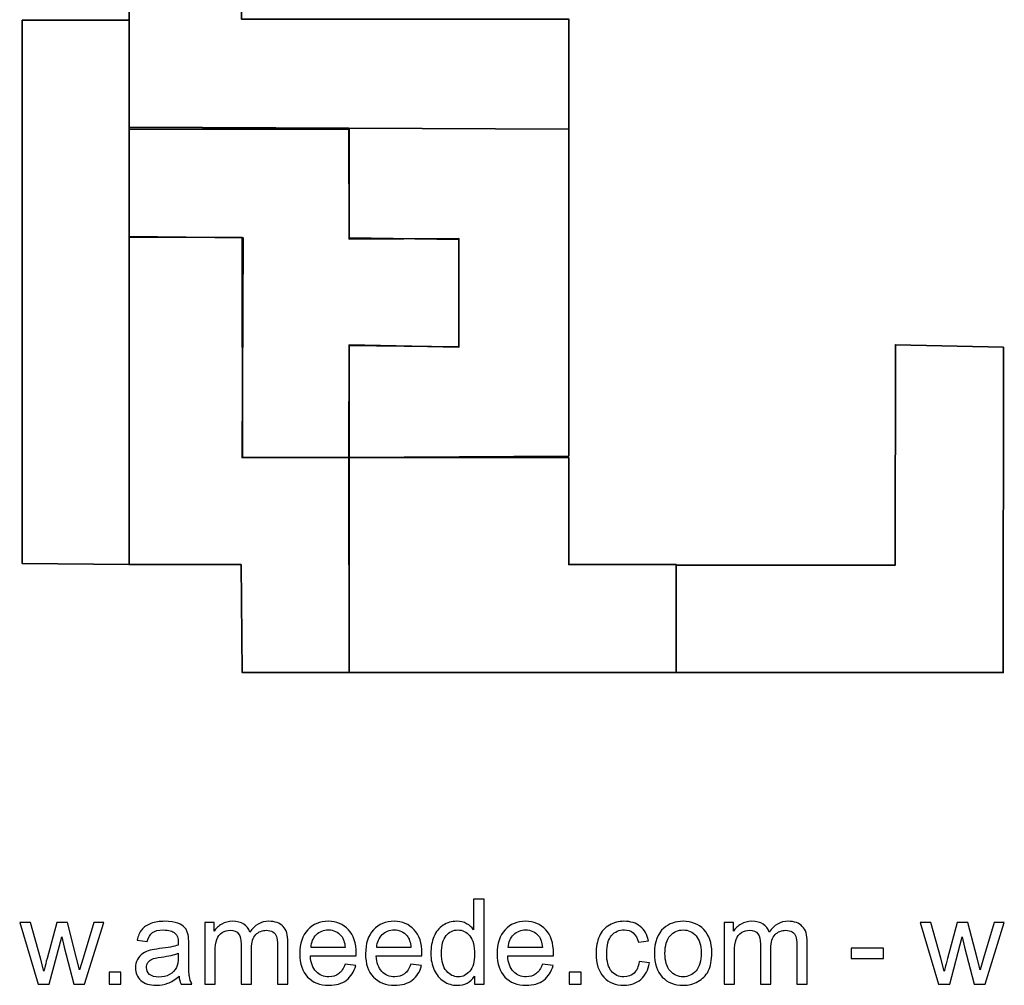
# Model space of a CAD drawing. Header units: centimetres. Extents: x -19.7 to 20, y -18.3 to 22.4.
# Tile 2 of 65: x -6.8 to 0.2, y -18.3 to -11.3. Entities that reach past the tile are written whole.
import ezdxf

# ---------------------------------------------------------------- set-up
doc = ezdxf.new("R2010")
doc.units = ezdxf.units.CM
doc.header["$MEASUREMENT"] = 0
doc.layers.add('Layer 1', color=7, linetype='Continuous')

msp = doc.modelspace()

# ---------------------------------------------------------------- linework, layer by layer
at = {"layer": 'Layer 1', "color": 36, "lineweight": 35}
for points, knots in [([(-5.23988, -10.56087), (-5.23988, -10.56087), (-6.04382, -10.56087), (-6.04382, -10.56087), (-6.04382, -10.56087), (-6.04382, -10.56087), (-6.04382, -12.10593), (-6.04382, -12.10593), (-6.04382, -12.10593), (-6.04382, -12.10593), (-2.89585, -12.12223), (-2.89585, -12.12223), (-2.89585, -12.12223), (-2.89585, -12.12223), (-2.89585, -11.33352), (-2.89585, -11.33352), (-2.89585, -11.33352), (-2.89585, -11.33352), (-5.23988, -11.33352), (-5.23988, -11.33352), (-5.23988, -11.33352), (-5.23988, -11.33352), (-5.23988, -10.56087), (-5.23988, -10.56087)], [0, 0, 0, 0, 0.1428571, 0.1428571, 0.1428571, 0.1428571, 0.2857143, 0.2857143, 0.2857143, 0.2857143, 0.4285714, 0.4285714, 0.4285714, 0.4285714, 0.5714286, 0.5714286, 0.5714286, 0.5714286, 0.7142857, 0.7142857, 0.7142857, 0.7142857, 1, 1, 1, 1]), ([(-6.04382, -11.34156), (-6.04382, -11.34156), (-6.80925, -11.34156), (-6.80925, -11.34156), (-6.80925, -11.34156), (-6.80925, -11.34156), (-6.80925, -15.23126), (-6.80925, -15.23126), (-6.80925, -15.23126), (-6.80925, -15.23126), (-6.04383, -15.23821), (-6.04383, -15.23821), (-6.04383, -15.23821), (-6.04383, -15.23821), (-6.04382, -11.34156), (-6.04382, -11.34156)], [0, 0, 0, 0, 0.2, 0.2, 0.2, 0.2, 0.4, 0.4, 0.4, 0.4, 0.6, 0.6, 0.6, 0.6, 1, 1, 1, 1]), ([(-6.04382, -12.12223), (-6.04382, -12.12223), (-4.46984, -12.12223), (-4.46984, -12.12223), (-4.46984, -12.12223), (-4.46984, -12.12223), (-4.46843, -12.90755), (-4.46843, -12.90755), (-4.46843, -12.90755), (-4.46843, -12.90755), (-3.68212, -12.90445), (-3.68212, -12.90445), (-3.68212, -12.90445), (-3.68212, -12.90445), (-3.68212, -13.68155), (-3.68212, -13.68155), (-3.68212, -13.68155), (-3.68212, -13.68155), (-4.46843, -13.66624), (-4.46843, -13.66624), (-4.46843, -13.66624), (-4.46843, -13.66624), (-4.46984, -14.47198), (-4.46984, -14.47198), (-4.46984, -14.47198), (-4.46984, -14.47198), (-5.23522, -14.47197), (-5.23522, -14.47197), (-5.23522, -14.47197), (-5.23522, -14.47197), (-5.22785, -12.89844), (-5.22785, -12.89844), (-5.22785, -12.89844), (-5.22785, -12.89844), (-6.04382, -12.88849), (-6.04382, -12.88849), (-6.04382, -12.88849), (-6.04382, -12.88849), (-6.04382, -12.12223), (-6.04382, -12.12223)], [0, 0, 0, 0, 0.0909091, 0.0909091, 0.0909091, 0.0909091, 0.1818182, 0.1818182, 0.1818182, 0.1818182, 0.2727273, 0.2727273, 0.2727273, 0.2727273, 0.3636364, 0.3636364, 0.3636364, 0.3636364, 0.4545455, 0.4545455, 0.4545455, 0.4545455, 0.5454545, 0.5454545, 0.5454545, 0.5454545, 0.6363636, 0.6363636, 0.6363636, 0.6363636, 0.7272727, 0.7272727, 0.7272727, 0.7272727, 0.8181818, 0.8181818, 0.8181818, 0.8181818, 1, 1, 1, 1]), ([(-4.46842, -12.12223), (-4.46842, -12.12223), (-4.46842, -12.89986), (-4.46842, -12.89986), (-4.46842, -12.89986), (-4.46842, -12.89986), (-3.68211, -12.90995), (-3.68211, -12.90995), (-3.68211, -12.90995), (-3.68211, -12.90995), (-3.68211, -13.67992), (-3.68211, -13.67992), (-3.68211, -13.67992), (-3.68211, -13.67992), (-4.46842, -13.67015), (-4.46842, -13.67015), (-4.46842, -13.67015), (-4.46842, -13.67015), (-4.46842, -14.47198), (-4.46842, -14.47198), (-4.46842, -14.47198), (-4.46842, -14.47198), (-2.89585, -14.46171), (-2.89585, -14.46171), (-2.89585, -14.46171), (-2.89585, -14.46171), (-2.89585, -12.12223), (-2.89585, -12.12223)], [0, 0, 0, 0, 0.125, 0.125, 0.125, 0.125, 0.25, 0.25, 0.25, 0.25, 0.375, 0.375, 0.375, 0.375, 0.5, 0.5, 0.5, 0.5, 0.625, 0.625, 0.625, 0.625, 0.75, 0.75, 0.75, 0.75, 1, 1, 1, 1]), ([(-5.23388, -12.89788), (-5.23388, -12.89788), (-6.04382, -12.894), (-6.04382, -12.894), (-6.04382, -12.894), (-6.04382, -12.894), (-6.04382, -15.23821), (-6.04382, -15.23821), (-6.04382, -15.23821), (-6.04382, -15.23821), (-5.24238, -15.23821), (-5.24238, -15.23821), (-5.24238, -15.23821), (-5.24238, -15.23821), (-5.23324, -16.01099), (-5.23324, -16.01099), (-5.23324, -16.01099), (-5.23324, -16.01099), (-4.46842, -16.01043), (-4.46842, -16.01043), (-4.46842, -16.01043), (-4.46842, -16.01043), (-4.46842, -14.47198), (-4.46842, -14.47198), (-4.46842, -14.47198), (-4.46842, -14.47198), (-5.23088, -14.47197), (-5.23088, -14.47197), (-5.23088, -14.47197), (-5.23088, -14.47197), (-5.23388, -12.89788), (-5.23388, -12.89788)], [0, 0, 0, 0, 0.1111111, 0.1111111, 0.1111111, 0.1111111, 0.2222222, 0.2222222, 0.2222222, 0.2222222, 0.3333333, 0.3333333, 0.3333333, 0.3333333, 0.4444444, 0.4444444, 0.4444444, 0.4444444, 0.5555556, 0.5555556, 0.5555556, 0.5555556, 0.6666667, 0.6666667, 0.6666667, 0.6666667, 0.7777778, 0.7777778, 0.7777778, 0.7777778, 1, 1, 1, 1]), ([(-2.12595, -15.24149), (-2.12595, -15.24149), (-0.55814, -15.24149), (-0.55814, -15.24149), (-0.55814, -15.24149), (-0.55814, -15.24149), (-0.55648, -13.66401), (-0.55648, -13.66401), (-0.55648, -13.66401), (-0.55648, -13.66401), (0.21649, -13.68295), (0.21649, -13.68295), (0.21649, -13.68295), (0.21649, -13.68295), (0.21448, -16.01099), (0.21448, -16.01099), (0.21448, -16.01099), (0.21448, -16.01099), (-2.12595, -16.01099), (-2.12595, -16.01099), (-2.12595, -16.01099), (-2.12595, -16.01099), (-2.12595, -15.24149), (-2.12595, -15.24149)], [0, 0, 0, 0, 0.1428571, 0.1428571, 0.1428571, 0.1428571, 0.2857143, 0.2857143, 0.2857143, 0.2857143, 0.4285714, 0.4285714, 0.4285714, 0.4285714, 0.5714286, 0.5714286, 0.5714286, 0.5714286, 0.7142857, 0.7142857, 0.7142857, 0.7142857, 1, 1, 1, 1]), ([(-2.89586, -14.47197), (-2.89586, -14.47197), (-4.46984, -14.47197), (-4.46984, -14.47197), (-4.46984, -14.47197), (-4.46984, -14.47197), (-4.46843, -16.01099), (-4.46843, -16.01099), (-4.46843, -16.01099), (-4.46843, -16.01099), (-2.12645, -16.01099), (-2.12645, -16.01099), (-2.12645, -16.01099), (-2.12645, -16.01099), (-2.12596, -15.23821), (-2.12596, -15.23821), (-2.12596, -15.23821), (-2.12596, -15.23821), (-2.89586, -15.23821), (-2.89586, -15.23821), (-2.89586, -15.23821), (-2.89586, -15.23821), (-2.89586, -14.47197), (-2.89586, -14.47197)], [0, 0, 0, 0, 0.1428571, 0.1428571, 0.1428571, 0.1428571, 0.2857143, 0.2857143, 0.2857143, 0.2857143, 0.4285714, 0.4285714, 0.4285714, 0.4285714, 0.5714286, 0.5714286, 0.5714286, 0.5714286, 0.7142857, 0.7142857, 0.7142857, 0.7142857, 1, 1, 1, 1])]:
    msp.add_open_spline(points, degree=3, knots=knots, dxfattribs=at)
at = {"layer": 'Layer 1', "color": 250}
for points, knots in [([(-3.57178, -18.24092), (-3.57178, -18.24092), (-3.57178, -18.18518), (-3.57178, -18.18518), (-3.57178, -18.18518), (-3.59957, -18.2285), (-3.6405, -18.25023), (-3.69454, -18.25023), (-3.69454, -18.25023), (-3.72954, -18.25023), (-3.76171, -18.24064), (-3.79092, -18.22131), (-3.79092, -18.22131), (-3.82027, -18.20211), (-3.84299, -18.17516), (-3.85922, -18.14073), (-3.85922, -18.14073), (-3.87531, -18.10616), (-3.88335, -18.06651), (-3.88335, -18.02163), (-3.88335, -18.02163), (-3.88335, -17.97789), (-3.87601, -17.93824), (-3.86148, -17.90253), (-3.86148, -17.90253), (-3.8468, -17.86697), (-3.82493, -17.8396), (-3.79572, -17.82069), (-3.79572, -17.82069), (-3.76665, -17.80164), (-3.73391, -17.79218), (-3.69793, -17.79218), (-3.69793, -17.79218), (-3.6714, -17.79218), (-3.64783, -17.79783), (-3.62723, -17.80898), (-3.62723, -17.80898), (-3.60663, -17.82013), (-3.58984, -17.8348), (-3.57686, -17.85272), (-3.57686, -17.85272), (-3.57686, -17.85272), (-3.57686, -17.6347), (-3.57686, -17.6347), (-3.57686, -17.6347), (-3.57686, -17.6347), (-3.50235, -17.6347), (-3.50235, -17.6347), (-3.50235, -17.6347), (-3.50235, -17.6347), (-3.50235, -18.24092), (-3.50235, -18.24092), (-3.50235, -18.24092), (-3.50235, -18.24092), (-3.57178, -18.24092), (-3.57178, -18.24092)], [0, 0, 0, 0, 0.0666667, 0.0666667, 0.0666667, 0.0666667, 0.1333333, 0.1333333, 0.1333333, 0.1333333, 0.2, 0.2, 0.2, 0.2, 0.2666667, 0.2666667, 0.2666667, 0.2666667, 0.3333333, 0.3333333, 0.3333333, 0.3333333, 0.4, 0.4, 0.4, 0.4, 0.4666667, 0.4666667, 0.4666667, 0.4666667, 0.5333333, 0.5333333, 0.5333333, 0.5333333, 0.6, 0.6, 0.6, 0.6, 0.6666667, 0.6666667, 0.6666667, 0.6666667, 0.7333333, 0.7333333, 0.7333333, 0.7333333, 0.8, 0.8, 0.8, 0.8, 0.8666667, 0.8666667, 0.8666667, 0.8666667, 1, 1, 1, 1]), ([(-6.6943, -18.24092), (-6.6943, -18.24092), (-6.82708, -17.8015), (-6.82708, -17.8015), (-6.82708, -17.8015), (-6.82708, -17.8015), (-6.74919, -17.8015), (-6.74919, -17.8015), (-6.74919, -17.8015), (-6.74919, -17.8015), (-6.67906, -18.05508), (-6.67906, -18.05508), (-6.67906, -18.05508), (-6.67906, -18.05508), (-6.65422, -18.14948), (-6.65422, -18.14948), (-6.65422, -18.14948), (-6.65323, -18.14482), (-6.64561, -18.11463), (-6.6315, -18.05889), (-6.6315, -18.05889), (-6.6315, -18.05889), (-6.56193, -17.8015), (-6.56193, -17.8015), (-6.56193, -17.8015), (-6.56193, -17.8015), (-6.48559, -17.8015), (-6.48559, -17.8015), (-6.48559, -17.8015), (-6.48559, -17.8015), (-6.41941, -18.05663), (-6.41941, -18.05663), (-6.41941, -18.05663), (-6.41941, -18.05663), (-6.39782, -18.14031), (-6.39782, -18.14031), (-6.39782, -18.14031), (-6.39782, -18.14031), (-6.37256, -18.0555), (-6.37256, -18.0555), (-6.37256, -18.0555), (-6.37256, -18.0555), (-6.29664, -17.8015), (-6.29664, -17.8015), (-6.29664, -17.8015), (-6.29664, -17.8015), (-6.22425, -17.8015), (-6.22425, -17.8015), (-6.22425, -17.8015), (-6.22425, -17.8015), (-6.36212, -18.24092), (-6.36212, -18.24092), (-6.36212, -18.24092), (-6.36212, -18.24092), (-6.43917, -18.24092), (-6.43917, -18.24092), (-6.43917, -18.24092), (-6.43917, -18.24092), (-6.50888, -17.97803), (-6.50888, -17.97803), (-6.50888, -17.97803), (-6.50888, -17.97803), (-6.52652, -17.90282), (-6.52652, -17.90282), (-6.52652, -17.90282), (-6.52652, -17.90282), (-6.61542, -18.24092), (-6.61542, -18.24092), (-6.61542, -18.24092), (-6.61542, -18.24092), (-6.6943, -18.24092), (-6.6943, -18.24092)], [0, 0, 0, 0, 0.0526316, 0.0526316, 0.0526316, 0.0526316, 0.1052632, 0.1052632, 0.1052632, 0.1052632, 0.1578947, 0.1578947, 0.1578947, 0.1578947, 0.2105263, 0.2105263, 0.2105263, 0.2105263, 0.2631579, 0.2631579, 0.2631579, 0.2631579, 0.3157895, 0.3157895, 0.3157895, 0.3157895, 0.3684211, 0.3684211, 0.3684211, 0.3684211, 0.4210526, 0.4210526, 0.4210526, 0.4210526, 0.4736842, 0.4736842, 0.4736842, 0.4736842, 0.5263158, 0.5263158, 0.5263158, 0.5263158, 0.5789474, 0.5789474, 0.5789474, 0.5789474, 0.6315789, 0.6315789, 0.6315789, 0.6315789, 0.6842105, 0.6842105, 0.6842105, 0.6842105, 0.7368421, 0.7368421, 0.7368421, 0.7368421, 0.7894737, 0.7894737, 0.7894737, 0.7894737, 0.8421053, 0.8421053, 0.8421053, 0.8421053, 0.8947368, 0.8947368, 0.8947368, 0.8947368, 1, 1, 1, 1]), ([(-5.68634, -18.18589), (-5.714, -18.20945), (-5.74067, -18.22596), (-5.76621, -18.2357), (-5.76621, -18.2357), (-5.79175, -18.24544), (-5.81912, -18.25023), (-5.84848, -18.25023), (-5.84848, -18.25023), (-5.89674, -18.25023), (-5.93385, -18.23852), (-5.95981, -18.21496), (-5.95981, -18.21496), (-5.98578, -18.19153), (-5.99876, -18.16147), (-5.99876, -18.12493), (-5.99876, -18.12493), (-5.99876, -18.10348), (-5.99382, -18.08386), (-5.98408, -18.06608), (-5.98408, -18.06608), (-5.97421, -18.0483), (-5.96137, -18.03419), (-5.94556, -18.02347), (-5.94556, -18.02347), (-5.92962, -18.01274), (-5.91184, -18.00456), (-5.89194, -17.99905), (-5.89194, -17.99905), (-5.87726, -17.99524), (-5.85511, -17.99158), (-5.82562, -17.98791), (-5.82562, -17.98791), (-5.7655, -17.98085), (-5.72105, -17.97224), (-5.69269, -17.96237), (-5.69269, -17.96237), (-5.69241, -17.95221), (-5.69227, -17.94571), (-5.69227, -17.94303), (-5.69227, -17.94303), (-5.69227, -17.91284), (-5.69932, -17.89153), (-5.71343, -17.87911), (-5.71343, -17.87911), (-5.73248, -17.86232), (-5.76085, -17.85399), (-5.79838, -17.85399), (-5.79838, -17.85399), (-5.83352, -17.85399), (-5.85948, -17.8602), (-5.87613, -17.87248), (-5.87613, -17.87248), (-5.89293, -17.88475), (-5.9052, -17.90649), (-5.91325, -17.93781), (-5.91325, -17.93781), (-5.91325, -17.93781), (-5.98606, -17.92765), (-5.98606, -17.92765), (-5.98606, -17.92765), (-5.97943, -17.89647), (-5.96856, -17.87121), (-5.95332, -17.85202), (-5.95332, -17.85202), (-5.93808, -17.83283), (-5.91607, -17.81815), (-5.88728, -17.80771), (-5.88728, -17.80771), (-5.85864, -17.79741), (-5.82519, -17.79218), (-5.78737, -17.79218), (-5.78737, -17.79218), (-5.74984, -17.79218), (-5.71922, -17.79656), (-5.69565, -17.80545), (-5.69565, -17.80545), (-5.67223, -17.81434), (-5.65487, -17.82535), (-5.64386, -17.83875), (-5.64386, -17.83875), (-5.63286, -17.85216), (-5.6251, -17.86909), (-5.62058, -17.88955), (-5.62058, -17.88955), (-5.61818, -17.90225), (-5.61691, -17.92511), (-5.61691, -17.95799), (-5.61691, -17.95799), (-5.61691, -17.95799), (-5.61691, -18.05677), (-5.61691, -18.05677), (-5.61691, -18.05677), (-5.61691, -18.12577), (-5.61536, -18.16938), (-5.61226, -18.18786), (-5.61226, -18.18786), (-5.60929, -18.20635), (-5.60308, -18.22399), (-5.59405, -18.24092), (-5.59405, -18.24092), (-5.59405, -18.24092), (-5.67195, -18.24092), (-5.67195, -18.24092), (-5.67195, -18.24092), (-5.67942, -18.22526), (-5.68422, -18.20691), (-5.68634, -18.18589)], [0, 0, 0, 0, 0.0357143, 0.0357143, 0.0357143, 0.0357143, 0.0714286, 0.0714286, 0.0714286, 0.0714286, 0.1071429, 0.1071429, 0.1071429, 0.1071429, 0.1428571, 0.1428571, 0.1428571, 0.1428571, 0.1785714, 0.1785714, 0.1785714, 0.1785714, 0.2142857, 0.2142857, 0.2142857, 0.2142857, 0.25, 0.25, 0.25, 0.25, 0.2857143, 0.2857143, 0.2857143, 0.2857143, 0.3214286, 0.3214286, 0.3214286, 0.3214286, 0.3571429, 0.3571429, 0.3571429, 0.3571429, 0.3928571, 0.3928571, 0.3928571, 0.3928571, 0.4285714, 0.4285714, 0.4285714, 0.4285714, 0.4642857, 0.4642857, 0.4642857, 0.4642857, 0.5, 0.5, 0.5, 0.5, 0.5357143, 0.5357143, 0.5357143, 0.5357143, 0.5714286, 0.5714286, 0.5714286, 0.5714286, 0.6071429, 0.6071429, 0.6071429, 0.6071429, 0.6428571, 0.6428571, 0.6428571, 0.6428571, 0.6785714, 0.6785714, 0.6785714, 0.6785714, 0.7142857, 0.7142857, 0.7142857, 0.7142857, 0.75, 0.75, 0.75, 0.75, 0.7857143, 0.7857143, 0.7857143, 0.7857143, 0.8214286, 0.8214286, 0.8214286, 0.8214286, 0.8571429, 0.8571429, 0.8571429, 0.8571429, 0.8928571, 0.8928571, 0.8928571, 0.8928571, 0.9285714, 0.9285714, 0.9285714, 0.9285714, 1, 1, 1, 1]), ([(-5.50247, -18.24092), (-5.50247, -18.24092), (-5.50247, -17.8015), (-5.50247, -17.8015), (-5.50247, -17.8015), (-5.50247, -17.8015), (-5.43558, -17.8015), (-5.43558, -17.8015), (-5.43558, -17.8015), (-5.43558, -17.8015), (-5.43558, -17.86359), (-5.43558, -17.86359), (-5.43558, -17.86359), (-5.4219, -17.84214), (-5.40355, -17.82478), (-5.38069, -17.8118), (-5.38069, -17.8118), (-5.35783, -17.79868), (-5.33187, -17.79218), (-5.30266, -17.79218), (-5.30266, -17.79218), (-5.2702, -17.79218), (-5.24353, -17.79896), (-5.22279, -17.81236), (-5.22279, -17.81236), (-5.20204, -17.82591), (-5.18737, -17.84468), (-5.1789, -17.86895), (-5.1789, -17.86895), (-5.14391, -17.81773), (-5.09861, -17.79218), (-5.04273, -17.79218), (-5.04273, -17.79218), (-4.99898, -17.79218), (-4.96526, -17.80418), (-4.94183, -17.82831), (-4.94183, -17.82831), (-4.91827, -17.85244), (-4.90641, -17.88955), (-4.90641, -17.93965), (-4.90641, -17.93965), (-4.90641, -17.93965), (-4.90641, -18.24092), (-4.90641, -18.24092), (-4.90641, -18.24092), (-4.90641, -18.24092), (-4.98092, -18.24092), (-4.98092, -18.24092), (-4.98092, -18.24092), (-4.98092, -18.24092), (-4.98092, -17.96434), (-4.98092, -17.96434), (-4.98092, -17.96434), (-4.98092, -17.93471), (-4.98346, -17.91326), (-4.98826, -17.90014), (-4.98826, -17.90014), (-4.99306, -17.88701), (-5.00181, -17.87657), (-5.01465, -17.86853), (-5.01465, -17.86853), (-5.02735, -17.86048), (-5.0423, -17.85653), (-5.05938, -17.85653), (-5.05938, -17.85653), (-5.09042, -17.85653), (-5.11611, -17.86683), (-5.13657, -17.88729), (-5.13657, -17.88729), (-5.15703, -17.9079), (-5.16719, -17.94078), (-5.16719, -17.98593), (-5.16719, -17.98593), (-5.16719, -17.98593), (-5.16719, -18.24092), (-5.16719, -18.24092), (-5.16719, -18.24092), (-5.16719, -18.24092), (-5.2417, -18.24092), (-5.2417, -18.24092), (-5.2417, -18.24092), (-5.2417, -18.24092), (-5.2417, -17.95573), (-5.2417, -17.95573), (-5.2417, -17.95573), (-5.2417, -17.92271), (-5.24776, -17.89788), (-5.2599, -17.88137), (-5.2599, -17.88137), (-5.27203, -17.86486), (-5.29193, -17.85653), (-5.31945, -17.85653), (-5.31945, -17.85653), (-5.34033, -17.85653), (-5.35966, -17.86204), (-5.37744, -17.87304), (-5.37744, -17.87304), (-5.39522, -17.88405), (-5.40807, -17.90014), (-5.41611, -17.92144), (-5.41611, -17.92144), (-5.42401, -17.94261), (-5.42796, -17.97323), (-5.42796, -18.01317), (-5.42796, -18.01317), (-5.42796, -18.01317), (-5.42796, -18.24092), (-5.42796, -18.24092), (-5.42796, -18.24092), (-5.42796, -18.24092), (-5.50247, -18.24092), (-5.50247, -18.24092)], [0, 0, 0, 0, 0.0344828, 0.0344828, 0.0344828, 0.0344828, 0.0689655, 0.0689655, 0.0689655, 0.0689655, 0.1034483, 0.1034483, 0.1034483, 0.1034483, 0.137931, 0.137931, 0.137931, 0.137931, 0.1724138, 0.1724138, 0.1724138, 0.1724138, 0.2068966, 0.2068966, 0.2068966, 0.2068966, 0.2413793, 0.2413793, 0.2413793, 0.2413793, 0.2758621, 0.2758621, 0.2758621, 0.2758621, 0.3103448, 0.3103448, 0.3103448, 0.3103448, 0.3448276, 0.3448276, 0.3448276, 0.3448276, 0.3793103, 0.3793103, 0.3793103, 0.3793103, 0.4137931, 0.4137931, 0.4137931, 0.4137931, 0.4482759, 0.4482759, 0.4482759, 0.4482759, 0.4827586, 0.4827586, 0.4827586, 0.4827586, 0.5172414, 0.5172414, 0.5172414, 0.5172414, 0.5517241, 0.5517241, 0.5517241, 0.5517241, 0.5862069, 0.5862069, 0.5862069, 0.5862069, 0.6206897, 0.6206897, 0.6206897, 0.6206897, 0.6551724, 0.6551724, 0.6551724, 0.6551724, 0.6896552, 0.6896552, 0.6896552, 0.6896552, 0.7241379, 0.7241379, 0.7241379, 0.7241379, 0.7586207, 0.7586207, 0.7586207, 0.7586207, 0.7931034, 0.7931034, 0.7931034, 0.7931034, 0.8275862, 0.8275862, 0.8275862, 0.8275862, 0.862069, 0.862069, 0.862069, 0.862069, 0.8965517, 0.8965517, 0.8965517, 0.8965517, 0.9310345, 0.9310345, 0.9310345, 0.9310345, 1, 1, 1, 1]), ([(-4.49747, -18.09868), (-4.49747, -18.09868), (-4.42042, -18.10884), (-4.42042, -18.10884), (-4.42042, -18.10884), (-4.43242, -18.15357), (-4.45485, -18.18843), (-4.48759, -18.21312), (-4.48759, -18.21312), (-4.52033, -18.23782), (-4.5621, -18.25023), (-4.61304, -18.25023), (-4.61304, -18.25023), (-4.6771, -18.25023), (-4.7279, -18.23048), (-4.76544, -18.19097), (-4.76544, -18.19097), (-4.80298, -18.1516), (-4.82174, -18.09614), (-4.82174, -18.02488), (-4.82174, -18.02488), (-4.82174, -17.95122), (-4.80283, -17.89393), (-4.76488, -17.85329), (-4.76488, -17.85329), (-4.72692, -17.8125), (-4.67767, -17.79218), (-4.61713, -17.79218), (-4.61713, -17.79218), (-4.55857, -17.79218), (-4.51073, -17.81208), (-4.47362, -17.85202), (-4.47362, -17.85202), (-4.43651, -17.89195), (-4.41788, -17.94811), (-4.41788, -18.0205), (-4.41788, -18.0205), (-4.41788, -18.02488), (-4.41802, -18.03151), (-4.4183, -18.04026), (-4.4183, -18.04026), (-4.4183, -18.04026), (-4.74554, -18.04026), (-4.74554, -18.04026), (-4.74554, -18.04026), (-4.74272, -18.08838), (-4.72917, -18.12535), (-4.70462, -18.15089), (-4.70462, -18.15089), (-4.68021, -18.17643), (-4.64959, -18.18927), (-4.61304, -18.18927), (-4.61304, -18.18927), (-4.5858, -18.18927), (-4.56252, -18.18208), (-4.54333, -18.16768), (-4.54333, -18.16768), (-4.524, -18.15329), (-4.50876, -18.13029), (-4.49747, -18.09868)], [0, 0, 0, 0, 0.0625, 0.0625, 0.0625, 0.0625, 0.125, 0.125, 0.125, 0.125, 0.1875, 0.1875, 0.1875, 0.1875, 0.25, 0.25, 0.25, 0.25, 0.3125, 0.3125, 0.3125, 0.3125, 0.375, 0.375, 0.375, 0.375, 0.4375, 0.4375, 0.4375, 0.4375, 0.5, 0.5, 0.5, 0.5, 0.5625, 0.5625, 0.5625, 0.5625, 0.625, 0.625, 0.625, 0.625, 0.6875, 0.6875, 0.6875, 0.6875, 0.75, 0.75, 0.75, 0.75, 0.8125, 0.8125, 0.8125, 0.8125, 0.875, 0.875, 0.875, 0.875, 1, 1, 1, 1]), ([(-4.02658, -18.09868), (-4.02658, -18.09868), (-3.94953, -18.10884), (-3.94953, -18.10884), (-3.94953, -18.10884), (-3.96153, -18.15357), (-3.98396, -18.18843), (-4.0167, -18.21312), (-4.0167, -18.21312), (-4.04944, -18.23782), (-4.09121, -18.25023), (-4.14215, -18.25023), (-4.14215, -18.25023), (-4.20621, -18.25023), (-4.25701, -18.23048), (-4.29455, -18.19097), (-4.29455, -18.19097), (-4.33209, -18.1516), (-4.35085, -18.09614), (-4.35085, -18.02488), (-4.35085, -18.02488), (-4.35085, -17.95122), (-4.33194, -17.89393), (-4.29399, -17.85329), (-4.29399, -17.85329), (-4.25603, -17.8125), (-4.20678, -17.79218), (-4.14624, -17.79218), (-4.14624, -17.79218), (-4.08768, -17.79218), (-4.03984, -17.81208), (-4.00273, -17.85202), (-4.00273, -17.85202), (-3.96562, -17.89195), (-3.94699, -17.94811), (-3.94699, -18.0205), (-3.94699, -18.0205), (-3.94699, -18.02488), (-3.94713, -18.03151), (-3.94741, -18.04026), (-3.94741, -18.04026), (-3.94741, -18.04026), (-4.27465, -18.04026), (-4.27465, -18.04026), (-4.27465, -18.04026), (-4.27183, -18.08838), (-4.25828, -18.12535), (-4.23373, -18.15089), (-4.23373, -18.15089), (-4.20932, -18.17643), (-4.1787, -18.18927), (-4.14215, -18.18927), (-4.14215, -18.18927), (-4.11491, -18.18927), (-4.09163, -18.18208), (-4.07244, -18.16768), (-4.07244, -18.16768), (-4.05311, -18.15329), (-4.03787, -18.13029), (-4.02658, -18.09868)], [0, 0, 0, 0, 0.0625, 0.0625, 0.0625, 0.0625, 0.125, 0.125, 0.125, 0.125, 0.1875, 0.1875, 0.1875, 0.1875, 0.25, 0.25, 0.25, 0.25, 0.3125, 0.3125, 0.3125, 0.3125, 0.375, 0.375, 0.375, 0.375, 0.4375, 0.4375, 0.4375, 0.4375, 0.5, 0.5, 0.5, 0.5, 0.5625, 0.5625, 0.5625, 0.5625, 0.625, 0.625, 0.625, 0.625, 0.6875, 0.6875, 0.6875, 0.6875, 0.75, 0.75, 0.75, 0.75, 0.8125, 0.8125, 0.8125, 0.8125, 0.875, 0.875, 0.875, 0.875, 1, 1, 1, 1]), ([(-3.0848, -18.09868), (-3.0848, -18.09868), (-3.00775, -18.10884), (-3.00775, -18.10884), (-3.00775, -18.10884), (-3.01975, -18.15357), (-3.04218, -18.18843), (-3.07492, -18.21312), (-3.07492, -18.21312), (-3.10766, -18.23782), (-3.14943, -18.25023), (-3.20037, -18.25023), (-3.20037, -18.25023), (-3.26443, -18.25023), (-3.31523, -18.23048), (-3.35277, -18.19097), (-3.35277, -18.19097), (-3.39031, -18.1516), (-3.40907, -18.09614), (-3.40907, -18.02488), (-3.40907, -18.02488), (-3.40907, -17.95122), (-3.39016, -17.89393), (-3.35221, -17.85329), (-3.35221, -17.85329), (-3.31425, -17.8125), (-3.265, -17.79218), (-3.20446, -17.79218), (-3.20446, -17.79218), (-3.1459, -17.79218), (-3.09806, -17.81208), (-3.06095, -17.85202), (-3.06095, -17.85202), (-3.02384, -17.89195), (-3.00521, -17.94811), (-3.00521, -18.0205), (-3.00521, -18.0205), (-3.00521, -18.02488), (-3.00535, -18.03151), (-3.00563, -18.04026), (-3.00563, -18.04026), (-3.00563, -18.04026), (-3.33287, -18.04026), (-3.33287, -18.04026), (-3.33287, -18.04026), (-3.33005, -18.08838), (-3.3165, -18.12535), (-3.29195, -18.15089), (-3.29195, -18.15089), (-3.26754, -18.17643), (-3.23692, -18.18927), (-3.20037, -18.18927), (-3.20037, -18.18927), (-3.17313, -18.18927), (-3.14985, -18.18208), (-3.13066, -18.16768), (-3.13066, -18.16768), (-3.11133, -18.15329), (-3.09609, -18.13029), (-3.0848, -18.09868)], [0, 0, 0, 0, 0.0625, 0.0625, 0.0625, 0.0625, 0.125, 0.125, 0.125, 0.125, 0.1875, 0.1875, 0.1875, 0.1875, 0.25, 0.25, 0.25, 0.25, 0.3125, 0.3125, 0.3125, 0.3125, 0.375, 0.375, 0.375, 0.375, 0.4375, 0.4375, 0.4375, 0.4375, 0.5, 0.5, 0.5, 0.5, 0.5625, 0.5625, 0.5625, 0.5625, 0.625, 0.625, 0.625, 0.625, 0.6875, 0.6875, 0.6875, 0.6875, 0.75, 0.75, 0.75, 0.75, 0.8125, 0.8125, 0.8125, 0.8125, 0.875, 0.875, 0.875, 0.875, 1, 1, 1, 1]), ([(-2.39138, -18.08005), (-2.39138, -18.08005), (-2.31857, -18.09021), (-2.31857, -18.09021), (-2.31857, -18.09021), (-2.32661, -18.14031), (-2.34693, -18.1794), (-2.37981, -18.20776), (-2.37981, -18.20776), (-2.41269, -18.23612), (-2.45319, -18.25023), (-2.50102, -18.25023), (-2.50102, -18.25023), (-2.56099, -18.25023), (-2.60926, -18.23062), (-2.64566, -18.19139), (-2.64566, -18.19139), (-2.68221, -18.15216), (-2.70041, -18.096), (-2.70041, -18.0229), (-2.70041, -18.0229), (-2.70041, -17.97549), (-2.69251, -17.93414), (-2.67685, -17.89858), (-2.67685, -17.89858), (-2.66118, -17.86316), (-2.63734, -17.83649), (-2.60516, -17.81886), (-2.60516, -17.81886), (-2.57313, -17.80107), (-2.53828, -17.79218), (-2.50046, -17.79218), (-2.50046, -17.79218), (-2.4529, -17.79218), (-2.41382, -17.80418), (-2.38362, -17.82831), (-2.38362, -17.82831), (-2.35328, -17.85244), (-2.33381, -17.88673), (-2.32534, -17.93104), (-2.32534, -17.93104), (-2.32534, -17.93104), (-2.39731, -17.94205), (-2.39731, -17.94205), (-2.39731, -17.94205), (-2.40422, -17.91255), (-2.41636, -17.8904), (-2.43399, -17.87544), (-2.43399, -17.87544), (-2.45149, -17.86062), (-2.47266, -17.85315), (-2.49749, -17.85315), (-2.49749, -17.85315), (-2.53503, -17.85315), (-2.56551, -17.86655), (-2.58908, -17.89336), (-2.58908, -17.89336), (-2.6125, -17.92031), (-2.62421, -17.96265), (-2.62421, -18.02079), (-2.62421, -18.02079), (-2.62421, -18.07977), (-2.61292, -18.12253), (-2.59035, -18.1492), (-2.59035, -18.1492), (-2.56763, -18.17587), (-2.53813, -18.18927), (-2.50187, -18.18927), (-2.50187, -18.18927), (-2.47252, -18.18927), (-2.44811, -18.18038), (-2.42863, -18.16246), (-2.42863, -18.16246), (-2.40902, -18.14468), (-2.3966, -18.11717), (-2.39138, -18.08005)], [0, 0, 0, 0, 0.05, 0.05, 0.05, 0.05, 0.1, 0.1, 0.1, 0.1, 0.15, 0.15, 0.15, 0.15, 0.2, 0.2, 0.2, 0.2, 0.25, 0.25, 0.25, 0.25, 0.3, 0.3, 0.3, 0.3, 0.35, 0.35, 0.35, 0.35, 0.4, 0.4, 0.4, 0.4, 0.45, 0.45, 0.45, 0.45, 0.5, 0.5, 0.5, 0.5, 0.55, 0.55, 0.55, 0.55, 0.6, 0.6, 0.6, 0.6, 0.65, 0.65, 0.65, 0.65, 0.7, 0.7, 0.7, 0.7, 0.75, 0.75, 0.75, 0.75, 0.8, 0.8, 0.8, 0.8, 0.85, 0.85, 0.85, 0.85, 0.9, 0.9, 0.9, 0.9, 1, 1, 1, 1]), ([(-2.283, -18.02121), (-2.283, -17.94007), (-2.26042, -17.87996), (-2.21513, -17.84087), (-2.21513, -17.84087), (-2.17745, -17.80841), (-2.1313, -17.79218), (-2.07698, -17.79218), (-2.07698, -17.79218), (-2.01672, -17.79218), (-1.96733, -17.81194), (-1.92895, -17.85145), (-1.92895, -17.85145), (-1.89071, -17.89082), (-1.87152, -17.94543), (-1.87152, -18.015), (-1.87152, -18.015), (-1.87152, -18.07144), (-1.87998, -18.11575), (-1.89692, -18.14807), (-1.89692, -18.14807), (-1.91385, -18.18038), (-1.93855, -18.2055), (-1.971, -18.22342), (-1.971, -18.22342), (-2.00332, -18.24134), (-2.03874, -18.25023), (-2.07698, -18.25023), (-2.07698, -18.25023), (-2.1385, -18.25023), (-2.18817, -18.23062), (-2.22613, -18.19125), (-2.22613, -18.19125), (-2.26409, -18.15188), (-2.283, -18.09515), (-2.283, -18.02121)], [0, 0, 0, 0, 0.1, 0.1, 0.1, 0.1, 0.2, 0.2, 0.2, 0.2, 0.3, 0.3, 0.3, 0.3, 0.4, 0.4, 0.4, 0.4, 0.5, 0.5, 0.5, 0.5, 0.6, 0.6, 0.6, 0.6, 0.7, 0.7, 0.7, 0.7, 0.8, 0.8, 0.8, 0.8, 1, 1, 1, 1]), ([(-1.78417, -18.24092), (-1.78417, -18.24092), (-1.78417, -17.8015), (-1.78417, -17.8015), (-1.78417, -17.8015), (-1.78417, -17.8015), (-1.71728, -17.8015), (-1.71728, -17.8015), (-1.71728, -17.8015), (-1.71728, -17.8015), (-1.71728, -17.86359), (-1.71728, -17.86359), (-1.71728, -17.86359), (-1.7036, -17.84214), (-1.68525, -17.82478), (-1.66239, -17.8118), (-1.66239, -17.8118), (-1.63953, -17.79868), (-1.61357, -17.79218), (-1.58436, -17.79218), (-1.58436, -17.79218), (-1.5519, -17.79218), (-1.52523, -17.79896), (-1.50449, -17.81236), (-1.50449, -17.81236), (-1.48374, -17.82591), (-1.46907, -17.84468), (-1.4606, -17.86895), (-1.4606, -17.86895), (-1.42561, -17.81773), (-1.38031, -17.79218), (-1.32443, -17.79218), (-1.32443, -17.79218), (-1.28068, -17.79218), (-1.24696, -17.80418), (-1.22353, -17.82831), (-1.22353, -17.82831), (-1.19997, -17.85244), (-1.18811, -17.88955), (-1.18811, -17.93965), (-1.18811, -17.93965), (-1.18811, -17.93965), (-1.18811, -18.24092), (-1.18811, -18.24092), (-1.18811, -18.24092), (-1.18811, -18.24092), (-1.26262, -18.24092), (-1.26262, -18.24092), (-1.26262, -18.24092), (-1.26262, -18.24092), (-1.26262, -17.96434), (-1.26262, -17.96434), (-1.26262, -17.96434), (-1.26262, -17.93471), (-1.26516, -17.91326), (-1.26996, -17.90014), (-1.26996, -17.90014), (-1.27476, -17.88701), (-1.28351, -17.87657), (-1.29635, -17.86853), (-1.29635, -17.86853), (-1.30905, -17.86048), (-1.324, -17.85653), (-1.34108, -17.85653), (-1.34108, -17.85653), (-1.37212, -17.85653), (-1.39781, -17.86683), (-1.41827, -17.88729), (-1.41827, -17.88729), (-1.43873, -17.9079), (-1.44889, -17.94078), (-1.44889, -17.98593), (-1.44889, -17.98593), (-1.44889, -17.98593), (-1.44889, -18.24092), (-1.44889, -18.24092), (-1.44889, -18.24092), (-1.44889, -18.24092), (-1.5234, -18.24092), (-1.5234, -18.24092), (-1.5234, -18.24092), (-1.5234, -18.24092), (-1.5234, -17.95573), (-1.5234, -17.95573), (-1.5234, -17.95573), (-1.5234, -17.92271), (-1.52946, -17.89788), (-1.5416, -17.88137), (-1.5416, -17.88137), (-1.55373, -17.86486), (-1.57363, -17.85653), (-1.60115, -17.85653), (-1.60115, -17.85653), (-1.62203, -17.85653), (-1.64136, -17.86204), (-1.65914, -17.87304), (-1.65914, -17.87304), (-1.67692, -17.88405), (-1.68977, -17.90014), (-1.69781, -17.92144), (-1.69781, -17.92144), (-1.70571, -17.94261), (-1.70966, -17.97323), (-1.70966, -18.01317), (-1.70966, -18.01317), (-1.70966, -18.01317), (-1.70966, -18.24092), (-1.70966, -18.24092), (-1.70966, -18.24092), (-1.70966, -18.24092), (-1.78417, -18.24092), (-1.78417, -18.24092)], [0, 0, 0, 0, 0.0344828, 0.0344828, 0.0344828, 0.0344828, 0.0689655, 0.0689655, 0.0689655, 0.0689655, 0.1034483, 0.1034483, 0.1034483, 0.1034483, 0.137931, 0.137931, 0.137931, 0.137931, 0.1724138, 0.1724138, 0.1724138, 0.1724138, 0.2068966, 0.2068966, 0.2068966, 0.2068966, 0.2413793, 0.2413793, 0.2413793, 0.2413793, 0.2758621, 0.2758621, 0.2758621, 0.2758621, 0.3103448, 0.3103448, 0.3103448, 0.3103448, 0.3448276, 0.3448276, 0.3448276, 0.3448276, 0.3793103, 0.3793103, 0.3793103, 0.3793103, 0.4137931, 0.4137931, 0.4137931, 0.4137931, 0.4482759, 0.4482759, 0.4482759, 0.4482759, 0.4827586, 0.4827586, 0.4827586, 0.4827586, 0.5172414, 0.5172414, 0.5172414, 0.5172414, 0.5517241, 0.5517241, 0.5517241, 0.5517241, 0.5862069, 0.5862069, 0.5862069, 0.5862069, 0.6206897, 0.6206897, 0.6206897, 0.6206897, 0.6551724, 0.6551724, 0.6551724, 0.6551724, 0.6896552, 0.6896552, 0.6896552, 0.6896552, 0.7241379, 0.7241379, 0.7241379, 0.7241379, 0.7586207, 0.7586207, 0.7586207, 0.7586207, 0.7931034, 0.7931034, 0.7931034, 0.7931034, 0.8275862, 0.8275862, 0.8275862, 0.8275862, 0.862069, 0.862069, 0.862069, 0.862069, 0.8965517, 0.8965517, 0.8965517, 0.8965517, 0.9310345, 0.9310345, 0.9310345, 0.9310345, 1, 1, 1, 1]), ([(-0.24747, -18.24092), (-0.24747, -18.24092), (-0.38025, -17.8015), (-0.38025, -17.8015), (-0.38025, -17.8015), (-0.38025, -17.8015), (-0.30236, -17.8015), (-0.30236, -17.8015), (-0.30236, -17.8015), (-0.30236, -17.8015), (-0.23223, -18.05508), (-0.23223, -18.05508), (-0.23223, -18.05508), (-0.23223, -18.05508), (-0.20739, -18.14948), (-0.20739, -18.14948), (-0.20739, -18.14948), (-0.2064, -18.14482), (-0.19878, -18.11463), (-0.18467, -18.05889), (-0.18467, -18.05889), (-0.18467, -18.05889), (-0.1151, -17.8015), (-0.1151, -17.8015), (-0.1151, -17.8015), (-0.1151, -17.8015), (-0.03876, -17.8015), (-0.03876, -17.8015), (-0.03876, -17.8015), (-0.03876, -17.8015), (0.02742, -18.05663), (0.02742, -18.05663), (0.02742, -18.05663), (0.02742, -18.05663), (0.04901, -18.14031), (0.04901, -18.14031), (0.04901, -18.14031), (0.04901, -18.14031), (0.07427, -18.0555), (0.07427, -18.0555), (0.07427, -18.0555), (0.07427, -18.0555), (0.15019, -17.8015), (0.15019, -17.8015), (0.15019, -17.8015), (0.15019, -17.8015), (0.22258, -17.8015), (0.22258, -17.8015), (0.22258, -17.8015), (0.22258, -17.8015), (0.08471, -18.24092), (0.08471, -18.24092), (0.08471, -18.24092), (0.08471, -18.24092), (0.00766, -18.24092), (0.00766, -18.24092), (0.00766, -18.24092), (0.00766, -18.24092), (-0.06205, -17.97803), (-0.06205, -17.97803), (-0.06205, -17.97803), (-0.06205, -17.97803), (-0.07969, -17.90282), (-0.07969, -17.90282), (-0.07969, -17.90282), (-0.07969, -17.90282), (-0.16859, -18.24092), (-0.16859, -18.24092), (-0.16859, -18.24092), (-0.16859, -18.24092), (-0.24747, -18.24092), (-0.24747, -18.24092)], [0, 0, 0, 0, 0.0526316, 0.0526316, 0.0526316, 0.0526316, 0.1052632, 0.1052632, 0.1052632, 0.1052632, 0.1578947, 0.1578947, 0.1578947, 0.1578947, 0.2105263, 0.2105263, 0.2105263, 0.2105263, 0.2631579, 0.2631579, 0.2631579, 0.2631579, 0.3157895, 0.3157895, 0.3157895, 0.3157895, 0.3684211, 0.3684211, 0.3684211, 0.3684211, 0.4210526, 0.4210526, 0.4210526, 0.4210526, 0.4736842, 0.4736842, 0.4736842, 0.4736842, 0.5263158, 0.5263158, 0.5263158, 0.5263158, 0.5789474, 0.5789474, 0.5789474, 0.5789474, 0.6315789, 0.6315789, 0.6315789, 0.6315789, 0.6842105, 0.6842105, 0.6842105, 0.6842105, 0.7368421, 0.7368421, 0.7368421, 0.7368421, 0.7894737, 0.7894737, 0.7894737, 0.7894737, 0.8421053, 0.8421053, 0.8421053, 0.8421053, 0.8947368, 0.8947368, 0.8947368, 0.8947368, 1, 1, 1, 1]), ([(-4.74131, -17.9793), (-4.74131, -17.9793), (-4.49662, -17.9793), (-4.49662, -17.9793), (-4.49662, -17.9793), (-4.49987, -17.94233), (-4.50932, -17.91467), (-4.5247, -17.89618), (-4.5247, -17.89618), (-4.54827, -17.86754), (-4.57903, -17.85315), (-4.61671, -17.85315), (-4.61671, -17.85315), (-4.65086, -17.85315), (-4.6795, -17.86458), (-4.70279, -17.88744), (-4.70279, -17.88744), (-4.72593, -17.9103), (-4.73877, -17.94092), (-4.74131, -17.9793)], [0, 0, 0, 0, 0.1666667, 0.1666667, 0.1666667, 0.1666667, 0.3333333, 0.3333333, 0.3333333, 0.3333333, 0.5, 0.5, 0.5, 0.5, 0.6666667, 0.6666667, 0.6666667, 0.6666667, 1, 1, 1, 1]), ([(-4.27042, -17.9793), (-4.27042, -17.9793), (-4.02573, -17.9793), (-4.02573, -17.9793), (-4.02573, -17.9793), (-4.02898, -17.94233), (-4.03843, -17.91467), (-4.05381, -17.89618), (-4.05381, -17.89618), (-4.07738, -17.86754), (-4.10814, -17.85315), (-4.14582, -17.85315), (-4.14582, -17.85315), (-4.17997, -17.85315), (-4.20861, -17.86458), (-4.2319, -17.88744), (-4.2319, -17.88744), (-4.25504, -17.9103), (-4.26788, -17.94092), (-4.27042, -17.9793)], [0, 0, 0, 0, 0.1666667, 0.1666667, 0.1666667, 0.1666667, 0.3333333, 0.3333333, 0.3333333, 0.3333333, 0.5, 0.5, 0.5, 0.5, 0.6666667, 0.6666667, 0.6666667, 0.6666667, 1, 1, 1, 1]), ([(-3.80715, -18.02177), (-3.80715, -18.07794), (-3.7953, -18.11985), (-3.77145, -18.14765), (-3.77145, -18.14765), (-3.74774, -18.17544), (-3.71966, -18.18927), (-3.68735, -18.18927), (-3.68735, -18.18927), (-3.65475, -18.18927), (-3.62709, -18.17601), (-3.60423, -18.14948), (-3.60423, -18.14948), (-3.58151, -18.12295), (-3.57008, -18.08245), (-3.57008, -18.02798), (-3.57008, -18.02798), (-3.57008, -17.96815), (-3.58165, -17.92412), (-3.60494, -17.89604), (-3.60494, -17.89604), (-3.62808, -17.86796), (-3.65672, -17.85399), (-3.69073, -17.85399), (-3.69073, -17.85399), (-3.72389, -17.85399), (-3.75155, -17.8674), (-3.77385, -17.89435), (-3.77385, -17.89435), (-3.796, -17.9213), (-3.80715, -17.96378), (-3.80715, -18.02177)], [0, 0, 0, 0, 0.1111111, 0.1111111, 0.1111111, 0.1111111, 0.2222222, 0.2222222, 0.2222222, 0.2222222, 0.3333333, 0.3333333, 0.3333333, 0.3333333, 0.4444444, 0.4444444, 0.4444444, 0.4444444, 0.5555556, 0.5555556, 0.5555556, 0.5555556, 0.6666667, 0.6666667, 0.6666667, 0.6666667, 0.7777778, 0.7777778, 0.7777778, 0.7777778, 1, 1, 1, 1]), ([(-3.32864, -17.9793), (-3.32864, -17.9793), (-3.08395, -17.9793), (-3.08395, -17.9793), (-3.08395, -17.9793), (-3.0872, -17.94233), (-3.09665, -17.91467), (-3.11203, -17.89618), (-3.11203, -17.89618), (-3.1356, -17.86754), (-3.16636, -17.85315), (-3.20404, -17.85315), (-3.20404, -17.85315), (-3.23819, -17.85315), (-3.26683, -17.86458), (-3.29012, -17.88744), (-3.29012, -17.88744), (-3.31326, -17.9103), (-3.3261, -17.94092), (-3.32864, -17.9793)], [0, 0, 0, 0, 0.1666667, 0.1666667, 0.1666667, 0.1666667, 0.3333333, 0.3333333, 0.3333333, 0.3333333, 0.5, 0.5, 0.5, 0.5, 0.6666667, 0.6666667, 0.6666667, 0.6666667, 1, 1, 1, 1]), ([(-2.2068, -18.02135), (-2.2068, -18.07751), (-2.19452, -18.11956), (-2.16997, -18.14736), (-2.16997, -18.14736), (-2.14527, -18.1753), (-2.11437, -18.18927), (-2.07698, -18.18927), (-2.07698, -18.18927), (-2.04001, -18.18927), (-2.00924, -18.1753), (-1.98455, -18.14722), (-1.98455, -18.14722), (-1.96, -18.11914), (-1.94772, -18.07638), (-1.94772, -18.01895), (-1.94772, -18.01895), (-1.94772, -17.96476), (-1.96014, -17.9237), (-1.98483, -17.8959), (-1.98483, -17.8959), (-2.00953, -17.86796), (-2.04029, -17.85399), (-2.07698, -17.85399), (-2.07698, -17.85399), (-2.11437, -17.85399), (-2.14527, -17.86782), (-2.16997, -17.89562), (-2.16997, -17.89562), (-2.19452, -17.92342), (-2.2068, -17.96533), (-2.2068, -18.02135)], [0, 0, 0, 0, 0.1111111, 0.1111111, 0.1111111, 0.1111111, 0.2222222, 0.2222222, 0.2222222, 0.2222222, 0.3333333, 0.3333333, 0.3333333, 0.3333333, 0.4444444, 0.4444444, 0.4444444, 0.4444444, 0.5555556, 0.5555556, 0.5555556, 0.5555556, 0.6666667, 0.6666667, 0.6666667, 0.6666667, 0.7777778, 0.7777778, 0.7777778, 0.7777778, 1, 1, 1, 1]), ([(-5.69227, -18.02079), (-5.71936, -18.03179), (-5.76, -18.04111), (-5.81419, -18.04873), (-5.81419, -18.04873), (-5.84495, -18.0531), (-5.86668, -18.05804), (-5.87938, -18.06354), (-5.87938, -18.06354), (-5.89208, -18.06905), (-5.90182, -18.07709), (-5.90873, -18.08753), (-5.90873, -18.08753), (-5.91565, -18.09811), (-5.91917, -18.10983), (-5.91917, -18.12281), (-5.91917, -18.12281), (-5.91917, -18.14242), (-5.91169, -18.15893), (-5.8966, -18.17206), (-5.8966, -18.17206), (-5.8815, -18.18518), (-5.85948, -18.19181), (-5.83055, -18.19181), (-5.83055, -18.19181), (-5.80191, -18.19181), (-5.77637, -18.1856), (-5.75393, -18.17305), (-5.75393, -18.17305), (-5.73164, -18.16063), (-5.71513, -18.14355), (-5.70468, -18.12196), (-5.70468, -18.12196), (-5.69664, -18.10517), (-5.69269, -18.08048), (-5.69269, -18.04788), (-5.69269, -18.04788), (-5.69269, -18.04788), (-5.69227, -18.02079), (-5.69227, -18.02079)], [0, 0, 0, 0, 0.0909091, 0.0909091, 0.0909091, 0.0909091, 0.1818182, 0.1818182, 0.1818182, 0.1818182, 0.2727273, 0.2727273, 0.2727273, 0.2727273, 0.3636364, 0.3636364, 0.3636364, 0.3636364, 0.4545455, 0.4545455, 0.4545455, 0.4545455, 0.5454545, 0.5454545, 0.5454545, 0.5454545, 0.6363636, 0.6363636, 0.6363636, 0.6363636, 0.7272727, 0.7272727, 0.7272727, 0.7272727, 0.8181818, 0.8181818, 0.8181818, 0.8181818, 1, 1, 1, 1]), ([(-0.87329, -18.05889), (-0.87329, -18.05889), (-0.87329, -17.98438), (-0.87329, -17.98438), (-0.87329, -17.98438), (-0.87329, -17.98438), (-0.643, -17.98438), (-0.643, -17.98438), (-0.643, -17.98438), (-0.643, -17.98438), (-0.643, -18.05889), (-0.643, -18.05889), (-0.643, -18.05889), (-0.643, -18.05889), (-0.87329, -18.05889), (-0.87329, -18.05889)], [0, 0, 0, 0, 0.2, 0.2, 0.2, 0.2, 0.4, 0.4, 0.4, 0.4, 0.6, 0.6, 0.6, 0.6, 1, 1, 1, 1]), ([(-6.18742, -18.24092), (-6.18742, -18.24092), (-6.18742, -18.15625), (-6.18742, -18.15625), (-6.18742, -18.15625), (-6.18742, -18.15625), (-6.10276, -18.15625), (-6.10276, -18.15625), (-6.10276, -18.15625), (-6.10276, -18.15625), (-6.10276, -18.24092), (-6.10276, -18.24092), (-6.10276, -18.24092), (-6.10276, -18.24092), (-6.18742, -18.24092), (-6.18742, -18.24092)], [0, 0, 0, 0, 0.2, 0.2, 0.2, 0.2, 0.4, 0.4, 0.4, 0.4, 0.6, 0.6, 0.6, 0.6, 1, 1, 1, 1]), ([(-2.89246, -18.24092), (-2.89246, -18.24092), (-2.89246, -18.15625), (-2.89246, -18.15625), (-2.89246, -18.15625), (-2.89246, -18.15625), (-2.8078, -18.15625), (-2.8078, -18.15625), (-2.8078, -18.15625), (-2.8078, -18.15625), (-2.8078, -18.24092), (-2.8078, -18.24092), (-2.8078, -18.24092), (-2.8078, -18.24092), (-2.89246, -18.24092), (-2.89246, -18.24092)], [0, 0, 0, 0, 0.2, 0.2, 0.2, 0.2, 0.4, 0.4, 0.4, 0.4, 0.6, 0.6, 0.6, 0.6, 1, 1, 1, 1])]:
    msp.add_open_spline(points, degree=3, knots=knots, dxfattribs=at)

doc.saveas('drawing.dxf')
